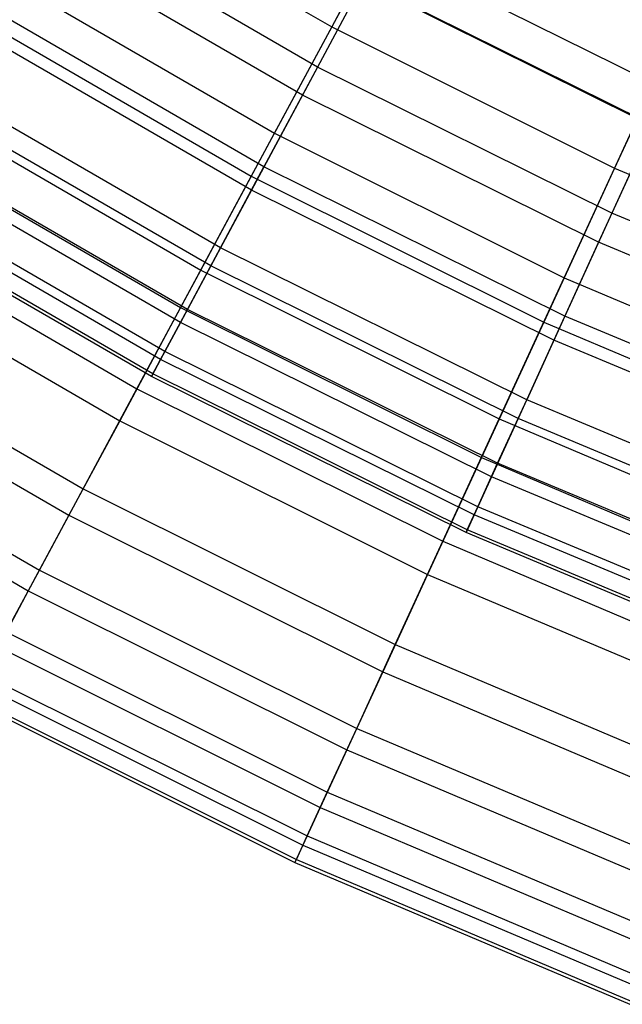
# Model space of a CAD drawing. Extents: x -8.3 to 8.8, y -6 to 6.
# Tile 23 of 177: x -2.6 to -2, y -5.6 to -4.6. Entities that reach past the tile are written whole.
import ezdxf

# ---------------------------------------------------------------- set-up
doc = ezdxf.new("R2010")
doc.units = 0
doc.header["$LTSCALE"] = 2.54
doc.layers.get('0').update_dxf_attribs({"linetype": 'CONTINUOUS'})

# ---------------------------------------------------------------- blocks, each defined once
blk = doc.blocks.new('DROPS_COLOR_A_STL')
at = {"color": 0}
for p, q in [((6.1056, -4.6328, 9.8277), (5.8139, -4.464, 9.8277)), ((6.1056, -4.6328, 9.8277), (5.8139, -4.464, 9.8277)), ((6.0901, -4.6616, 5.8505), (5.7966, -4.4918, 5.8505)), ((6.0901, -4.6616, 5.8505), (5.7966, -4.4918, 5.8505)), ((6.1708, -4.5113, 10.1697), (6.1056, -4.6328, 9.8277)), ((6.1708, -4.5113, 10.1697), (6.1056, -4.6328, 9.8277)), ((6.4648, -4.6571, 10.1697), (6.1708, -4.5113, 10.1697)), ((6.4648, -4.6571, 10.1697), (6.1708, -4.5113, 10.1697)), ((6.1526, -4.5451, 5.5063), (6.0901, -4.6616, 5.8505)), ((6.1526, -4.5451, 5.5063), (6.0901, -4.6616, 5.8505)), ((6.4489, -4.692, 5.5063), (6.1526, -4.5451, 5.5063)), ((6.4489, -4.692, 5.5063), (6.1526, -4.5451, 5.5063)), ((6.0506, -4.7352, 9.4778), (5.7525, -4.5627, 9.4778)), ((6.0506, -4.7352, 9.4778), (5.7525, -4.5627, 9.4778)), ((6.0379, -4.759, 6.2023), (5.7382, -4.5856, 6.2023)), ((6.0379, -4.759, 6.2023), (5.7382, -4.5856, 6.2023)), ((6.1056, -4.6328, 9.8277), (6.0506, -4.7352, 9.4778)), ((6.1056, -4.6328, 9.8277), (6.0506, -4.7352, 9.4778)), ((6.4075, -4.7826, 9.8277), (6.1056, -4.6328, 9.8277)), ((6.4075, -4.7826, 9.8277), (6.1056, -4.6328, 9.8277)), ((6.0061, -4.8182, 9.1213), (5.7027, -4.6427, 9.1213)), ((6.0061, -4.8182, 9.1213), (5.7027, -4.6427, 9.1213)), ((5.9961, -4.8368, 6.5603), (5.6916, -4.6606, 6.5603)), ((5.9961, -4.8368, 6.5603), (5.6916, -4.6606, 6.5603)), ((6.0901, -4.6616, 5.8505), (6.0379, -4.759, 6.2023)), ((6.0901, -4.6616, 5.8505), (6.0379, -4.759, 6.2023)), ((6.3939, -4.8123, 5.8505), (6.0901, -4.6616, 5.8505)), ((6.3939, -4.8123, 5.8505), (6.0901, -4.6616, 5.8505)), ((6.4648, -4.6571, 10.1697), (6.4075, -4.7826, 9.8277)), ((6.4648, -4.6571, 10.1697), (6.4075, -4.7826, 9.8277)), ((6.4489, -4.692, 5.5063), (6.3939, -4.8123, 5.8505)), ((6.4489, -4.692, 5.5063), (6.3939, -4.8123, 5.8505)), ((5.9722, -4.8814, 8.7596), (5.6648, -4.7036, 8.7596)), ((5.9722, -4.8814, 8.7596), (5.6648, -4.7036, 8.7596)), ((5.965, -4.8948, 6.9232), (5.6568, -4.7164, 6.9232)), ((5.965, -4.8948, 6.9232), (5.6568, -4.7164, 6.9232)), ((6.0061, -4.8182, 9.1213), (6.0506, -4.7352, 9.4778)), ((6.0061, -4.8182, 9.1213), (6.0506, -4.7352, 9.4778)), ((6.3592, -4.8883, 9.4778), (6.0506, -4.7352, 9.4778)), ((6.3592, -4.8883, 9.4778), (6.0506, -4.7352, 9.4778)), ((5.949, -4.9246, 8.3941), (5.6389, -4.7452, 8.3941)), ((5.949, -4.9246, 8.3941), (5.6389, -4.7452, 8.3941)), ((5.9447, -4.9326, 7.2894), (5.6341, -4.7529, 7.2894)), ((5.9447, -4.9326, 7.2894), (5.6341, -4.7529, 7.2894)), ((6.0379, -4.759, 6.2023), (5.9961, -4.8368, 6.5603)), ((6.0379, -4.759, 6.2023), (5.9961, -4.8368, 6.5603)), ((6.348, -4.9128, 6.2023), (6.0379, -4.759, 6.2023)), ((6.348, -4.9128, 6.2023), (6.0379, -4.759, 6.2023)), ((5.9353, -4.9502, 7.6576), (5.6236, -4.7699, 7.6576)), ((5.9353, -4.9502, 7.6576), (5.6236, -4.7699, 7.6576)), ((5.9367, -4.9476, 8.0263), (5.6252, -4.7673, 8.0263)), ((5.9367, -4.9476, 8.0263), (5.6252, -4.7673, 8.0263)), ((6.4075, -4.7826, 9.8277), (6.3592, -4.8883, 9.4778)), ((6.4075, -4.7826, 9.8277), (6.3592, -4.8883, 9.4778)), ((6.7184, -4.9127, 9.8277), (6.4075, -4.7826, 9.8277)), ((6.7184, -4.9127, 9.8277), (6.4075, -4.7826, 9.8277)), ((6.3939, -4.8123, 5.8505), (6.348, -4.9128, 6.2023)), ((6.3939, -4.8123, 5.8505), (6.348, -4.9128, 6.2023)), ((6.7068, -4.9433, 5.8505), (6.3939, -4.8123, 5.8505)), ((6.7068, -4.9433, 5.8505), (6.3939, -4.8123, 5.8505)), ((5.9722, -4.8814, 8.7596), (6.0061, -4.8182, 9.1213)), ((5.9722, -4.8814, 8.7596), (6.0061, -4.8182, 9.1213)), ((6.3201, -4.974, 9.1213), (6.0061, -4.8182, 9.1213)), ((6.3201, -4.974, 9.1213), (6.0061, -4.8182, 9.1213)), ((5.9961, -4.8368, 6.5603), (5.965, -4.8948, 6.9232)), ((5.9961, -4.8368, 6.5603), (5.965, -4.8948, 6.9232)), ((6.3114, -4.9932, 6.5603), (5.9961, -4.8368, 6.5603)), ((6.3114, -4.9932, 6.5603), (5.9961, -4.8368, 6.5603)), ((5.949, -4.9246, 8.3941), (5.9722, -4.8814, 8.7596)), ((5.949, -4.9246, 8.3941), (5.9722, -4.8814, 8.7596)), ((6.2903, -5.0392, 8.7596), (5.9722, -4.8814, 8.7596)), ((6.2903, -5.0392, 8.7596), (5.9722, -4.8814, 8.7596)), ((5.965, -4.8948, 6.9232), (5.9447, -4.9326, 7.2894)), ((5.965, -4.8948, 6.9232), (5.9447, -4.9326, 7.2894)), ((6.284, -5.053, 6.9232), (5.965, -4.8948, 6.9232)), ((6.284, -5.053, 6.9232), (5.965, -4.8948, 6.9232)), ((6.3592, -4.8883, 9.4778), (6.3201, -4.974, 9.1213)), ((6.3592, -4.8883, 9.4778), (6.3201, -4.974, 9.1213)), ((6.677, -5.0213, 9.4778), (6.3592, -4.8883, 9.4778)), ((6.677, -5.0213, 9.4778), (6.3592, -4.8883, 9.4778)), ((6.348, -4.9128, 6.2023), (6.3114, -4.9932, 6.5603)), ((6.348, -4.9128, 6.2023), (6.3114, -4.9932, 6.5603)), ((6.6674, -5.0465, 6.2023), (6.348, -4.9128, 6.2023)), ((6.6674, -5.0465, 6.2023), (6.348, -4.9128, 6.2023)), ((5.9367, -4.9476, 8.0263), (5.949, -4.9246, 8.3941)), ((5.9367, -4.9476, 8.0263), (5.949, -4.9246, 8.3941)), ((6.27, -5.0838, 8.3941), (5.949, -4.9246, 8.3941)), ((6.27, -5.0838, 8.3941), (5.949, -4.9246, 8.3941)), ((5.9447, -4.9326, 7.2894), (5.9353, -4.9502, 7.6576)), ((5.9447, -4.9326, 7.2894), (5.9353, -4.9502, 7.6576)), ((6.2662, -5.0921, 7.2894), (5.9447, -4.9326, 7.2894)), ((6.2662, -5.0921, 7.2894), (5.9447, -4.9326, 7.2894)), ((5.9353, -4.9502, 7.6576), (5.9367, -4.9476, 8.0263)), ((5.9353, -4.9502, 7.6576), (5.9367, -4.9476, 8.0263)), ((6.2591, -5.1075, 8.0263), (5.9367, -4.9476, 8.0263)), ((6.2591, -5.1075, 8.0263), (5.9367, -4.9476, 8.0263)), ((6.2579, -5.1103, 7.6576), (5.9353, -4.9502, 7.6576)), ((6.2579, -5.1103, 7.6576), (5.9353, -4.9502, 7.6576)), ((6.2903, -5.0392, 8.7596), (6.3201, -4.974, 9.1213)), ((6.2903, -5.0392, 8.7596), (6.3201, -4.974, 9.1213)), ((6.6435, -5.1093, 9.1213), (6.3201, -4.974, 9.1213)), ((6.6435, -5.1093, 9.1213), (6.3201, -4.974, 9.1213)), ((6.3114, -4.9932, 6.5603), (6.284, -5.053, 6.9232)), ((6.3114, -4.9932, 6.5603), (6.284, -5.053, 6.9232)), ((6.636, -5.129, 6.5603), (6.3114, -4.9932, 6.5603)), ((6.636, -5.129, 6.5603), (6.3114, -4.9932, 6.5603)), ((6.27, -5.0838, 8.3941), (6.2903, -5.0392, 8.7596)), ((6.27, -5.0838, 8.3941), (6.2903, -5.0392, 8.7596)), ((6.6179, -5.1763, 8.7596), (6.2903, -5.0392, 8.7596)), ((6.6179, -5.1763, 8.7596), (6.2903, -5.0392, 8.7596)), ((6.284, -5.053, 6.9232), (6.2662, -5.0921, 7.2894)), ((6.284, -5.053, 6.9232), (6.2662, -5.0921, 7.2894)), ((6.6125, -5.1904, 6.9232), (6.284, -5.053, 6.9232)), ((6.6125, -5.1904, 6.9232), (6.284, -5.053, 6.9232)), ((6.2591, -5.1075, 8.0263), (6.27, -5.0838, 8.3941)), ((6.2591, -5.1075, 8.0263), (6.27, -5.0838, 8.3941)), ((6.6005, -5.2221, 8.3941), (6.27, -5.0838, 8.3941)), ((6.6005, -5.2221, 8.3941), (6.27, -5.0838, 8.3941)), ((6.2662, -5.0921, 7.2894), (6.2579, -5.1103, 7.6576)), ((6.2662, -5.0921, 7.2894), (6.2579, -5.1103, 7.6576)), ((6.5972, -5.2306, 7.2894), (6.2662, -5.0921, 7.2894)), ((6.5972, -5.2306, 7.2894), (6.2662, -5.0921, 7.2894)), ((6.2579, -5.1103, 7.6576), (6.2591, -5.1075, 8.0263)), ((6.2579, -5.1103, 7.6576), (6.2591, -5.1075, 8.0263)), ((6.5912, -5.2464, 8.0263), (6.2591, -5.1075, 8.0263)), ((6.5912, -5.2464, 8.0263), (6.2591, -5.1075, 8.0263)), ((6.5901, -5.2493, 7.6576), (6.2579, -5.1103, 7.6576)), ((6.5901, -5.2493, 7.6576), (6.2579, -5.1103, 7.6576))]:
    blk.add_line(p, q, dxfattribs=at)
blk = doc.blocks.new('GROUP_1')
at = {"color": 0}
for p, q in [((6.1267, 1.5774, 2.715), (6.0349, 1.4068, 3.0323)), ((6.1267, 1.5774, 2.715), (6.0349, 1.4068, 3.0323)), ((5.7542, 1.5693, 3.0323), (6.0349, 1.4068, 3.0323)), ((5.7542, 1.5693, 3.0323), (6.0349, 1.4068, 3.0323)), ((5.6889, 1.4642, 8.7389), (5.9762, 1.2978, 8.7389)), ((5.6889, 1.4642, 8.7389), (5.9762, 1.2978, 8.7389)), ((5.9762, 1.2978, 8.7389), (6.0615, 1.4561, 9.0642)), ((5.9762, 1.2978, 8.7389), (6.0615, 1.4561, 9.0642)), ((6.0615, 1.4561, 9.0642), (6.3486, 1.3129, 9.0642)), ((6.0615, 1.4561, 9.0642), (6.3486, 1.3129, 9.0642)), ((6.4062, 1.438, 2.715), (6.3251, 1.262, 3.0323)), ((6.4062, 1.438, 2.715), (6.3251, 1.262, 3.0323)), ((5.6625, 1.4217, 3.3609), (5.9525, 1.2538, 3.3609)), ((5.6625, 1.4217, 3.3609), (5.9525, 1.2538, 3.3609)), ((6.0349, 1.4068, 3.0323), (5.9525, 1.2538, 3.3609)), ((6.0349, 1.4068, 3.0323), (5.9525, 1.2538, 3.3609)), ((6.0349, 1.4068, 3.0323), (6.3251, 1.262, 3.0323)), ((6.0349, 1.4068, 3.0323), (6.3251, 1.262, 3.0323)), ((5.6048, 1.3288, 8.403), (5.9007, 1.1575, 8.403)), ((5.6048, 1.3288, 8.403), (5.9007, 1.1575, 8.403)), ((6.2734, 1.1496, 8.7389), (6.3486, 1.3129, 9.0642)), ((6.2734, 1.1496, 8.7389), (6.3486, 1.3129, 9.0642)), ((5.9007, 1.1575, 8.403), (5.9762, 1.2978, 8.7389)), ((5.9007, 1.1575, 8.403), (5.9762, 1.2978, 8.7389)), ((5.9762, 1.2978, 8.7389), (6.2734, 1.1496, 8.7389)), ((5.9762, 1.2978, 8.7389), (6.2734, 1.1496, 8.7389)), ((5.5817, 1.2917, 3.6996), (5.88, 1.119, 3.6996)), ((5.5817, 1.2917, 3.6996), (5.88, 1.119, 3.6996)), ((5.9525, 1.2538, 3.3609), (5.88, 1.119, 3.6996)), ((5.9525, 1.2538, 3.3609), (5.88, 1.119, 3.6996)), ((5.9525, 1.2538, 3.3609), (6.2525, 1.1042, 3.3609)), ((5.9525, 1.2538, 3.3609), (6.2525, 1.1042, 3.3609)), ((6.3251, 1.262, 3.0323), (6.2525, 1.1042, 3.3609)), ((6.3251, 1.262, 3.0323), (6.2525, 1.1042, 3.3609)), ((6.3251, 1.262, 3.0323), (6.6238, 1.1356, 3.0323)), ((6.3251, 1.262, 3.0323), (6.6238, 1.1356, 3.0323)), ((5.5318, 1.2114, 8.058), (5.8352, 1.0357, 8.058)), ((5.5318, 1.2114, 8.058), (5.8352, 1.0357, 8.058)), ((5.5121, 1.1797, 4.0472), (5.8175, 1.0029, 4.0472)), ((5.5121, 1.1797, 4.0472), (5.8175, 1.0029, 4.0472)), ((5.8352, 1.0357, 8.058), (5.9007, 1.1575, 8.403)), ((5.8352, 1.0357, 8.058), (5.9007, 1.1575, 8.403)), ((5.9007, 1.1575, 8.403), (6.2067, 1.0048, 8.403)), ((5.9007, 1.1575, 8.403), (6.2067, 1.0048, 8.403)), ((6.2067, 1.0048, 8.403), (6.2734, 1.1496, 8.7389)), ((6.2067, 1.0048, 8.403), (6.2734, 1.1496, 8.7389)), ((6.2734, 1.1496, 8.7389), (6.5792, 1.0201, 8.7389)), ((6.2734, 1.1496, 8.7389), (6.5792, 1.0201, 8.7389)), ((5.4703, 1.1123, 7.705), (5.7799, 0.933, 7.705)), ((5.4703, 1.1123, 7.705), (5.7799, 0.933, 7.705)), ((5.88, 1.119, 3.6996), (5.8175, 1.0029, 4.0472)), ((5.88, 1.119, 3.6996), (5.8175, 1.0029, 4.0472)), ((5.88, 1.119, 3.6996), (6.1884, 0.9651, 3.6996)), ((5.88, 1.119, 3.6996), (6.1884, 0.9651, 3.6996)), ((6.2525, 1.1042, 3.3609), (6.1884, 0.9651, 3.6996)), ((6.2525, 1.1042, 3.3609), (6.1884, 0.9651, 3.6996)), ((6.2525, 1.1042, 3.3609), (6.5611, 0.9735, 3.3609)), ((6.2525, 1.1042, 3.3609), (6.5611, 0.9735, 3.3609)), ((5.4541, 1.0862, 4.4023), (5.7654, 0.906, 4.4023)), ((5.4541, 1.0862, 4.4023), (5.7654, 0.906, 4.4023)), ((5.4204, 1.032, 7.3455), (5.7351, 0.8498, 7.3455)), ((5.4204, 1.032, 7.3455), (5.7351, 0.8498, 7.3455)), ((5.7799, 0.933, 7.705), (5.8352, 1.0357, 8.058)), ((5.7799, 0.933, 7.705), (5.8352, 1.0357, 8.058)), ((5.8352, 1.0357, 8.058), (6.1489, 0.8793, 8.058)), ((5.8352, 1.0357, 8.058), (6.1489, 0.8793, 8.058)), ((5.4077, 1.0116, 4.7635), (5.7237, 0.8286, 4.7635)), ((5.4077, 1.0116, 4.7635), (5.7237, 0.8286, 4.7635)), ((5.8175, 1.0029, 4.0472), (5.7654, 0.906, 4.4023)), ((5.8175, 1.0029, 4.0472), (5.7654, 0.906, 4.4023)), ((5.8175, 1.0029, 4.0472), (6.1333, 0.8454, 4.0472)), ((5.8175, 1.0029, 4.0472), (6.1333, 0.8454, 4.0472)), ((6.1489, 0.8793, 8.058), (6.2067, 1.0048, 8.403)), ((6.1489, 0.8793, 8.058), (6.2067, 1.0048, 8.403)), ((6.2067, 1.0048, 8.403), (6.5216, 0.8715, 8.403)), ((6.2067, 1.0048, 8.403), (6.5216, 0.8715, 8.403)), ((6.1884, 0.9651, 3.6996), (6.1333, 0.8454, 4.0472)), ((6.1884, 0.9651, 3.6996), (6.1333, 0.8454, 4.0472)), ((6.1884, 0.9651, 3.6996), (6.5058, 0.8307, 3.6996)), ((6.1884, 0.9651, 3.6996), (6.5058, 0.8307, 3.6996)), ((5.7351, 0.8498, 7.3455), (5.7799, 0.933, 7.705)), ((5.7351, 0.8498, 7.3455), (5.7799, 0.933, 7.705)), ((5.7799, 0.933, 7.705), (6.1001, 0.7733, 7.705)), ((5.7799, 0.933, 7.705), (6.1001, 0.7733, 7.705)), ((5.7654, 0.906, 4.4023), (5.7237, 0.8286, 4.7635)), ((5.7654, 0.906, 4.4023), (5.7237, 0.8286, 4.7635)), ((5.7654, 0.906, 4.4023), (6.0873, 0.7454, 4.4023)), ((5.7654, 0.906, 4.4023), (6.0873, 0.7454, 4.4023)), ((6.1001, 0.7733, 7.705), (6.1489, 0.8793, 8.058)), ((6.1001, 0.7733, 7.705), (6.1489, 0.8793, 8.058)), ((6.1489, 0.8793, 8.058), (6.4717, 0.7426, 8.058)), ((6.1489, 0.8793, 8.058), (6.4717, 0.7426, 8.058)), ((5.7009, 0.7863, 6.9808), (5.7351, 0.8498, 7.3455)), ((5.7009, 0.7863, 6.9808), (5.7351, 0.8498, 7.3455)), ((5.7351, 0.8498, 7.3455), (6.0606, 0.6874, 7.3455)), ((5.7351, 0.8498, 7.3455), (6.0606, 0.6874, 7.3455)), ((6.1333, 0.8454, 4.0472), (6.0873, 0.7454, 4.4023)), ((6.1333, 0.8454, 4.0472), (6.0873, 0.7454, 4.4023)), ((6.1333, 0.8454, 4.0472), (6.4583, 0.7078, 4.0472)), ((6.1333, 0.8454, 4.0472), (6.4583, 0.7078, 4.0472)), ((5.7237, 0.8286, 4.7635), (5.6928, 0.7711, 5.1294)), ((5.7237, 0.8286, 4.7635), (5.6928, 0.7711, 5.1294)), ((5.7237, 0.8286, 4.7635), (6.0505, 0.6656, 4.7635)), ((5.7237, 0.8286, 4.7635), (6.0505, 0.6656, 4.7635)), ((5.7009, 0.7863, 6.9808), (6.0304, 0.622, 6.9808)), ((5.7009, 0.7863, 6.9808), (6.0304, 0.622, 6.9808)), ((5.6928, 0.7711, 5.1294), (6.0232, 0.6063, 5.1294)), ((5.6928, 0.7711, 5.1294), (6.0232, 0.6063, 5.1294)), ((6.0606, 0.6874, 7.3455), (6.1001, 0.7733, 7.705)), ((6.0606, 0.6874, 7.3455), (6.1001, 0.7733, 7.705)), ((6.1001, 0.7733, 7.705), (6.4296, 0.6338, 7.705)), ((6.1001, 0.7733, 7.705), (6.4296, 0.6338, 7.705)), ((5.6775, 0.7428, 6.6124), (6.0098, 0.5771, 6.6124)), ((5.6775, 0.7428, 6.6124), (6.0098, 0.5771, 6.6124)), ((6.0873, 0.7454, 4.4023), (6.0505, 0.6656, 4.7635)), ((6.0873, 0.7454, 4.4023), (6.0505, 0.6656, 4.7635)), ((6.0873, 0.7454, 4.4023), (6.4185, 0.6052, 4.4023)), ((6.0873, 0.7454, 4.4023), (6.4185, 0.6052, 4.4023)), ((5.6726, 0.7337, 5.4987), (6.0054, 0.5677, 5.4987)), ((5.6726, 0.7337, 5.4987), (6.0054, 0.5677, 5.4987)), ((5.665, 0.7195, 6.2416), (5.9987, 0.5531, 6.2416)), ((5.665, 0.7195, 6.2416), (5.9987, 0.5531, 6.2416)), ((5.6634, 0.7165, 5.8699), (5.9972, 0.5499, 5.8699)), ((5.6634, 0.7165, 5.8699), (5.9972, 0.5499, 5.8699)), ((6.0304, 0.622, 6.9808), (6.0606, 0.6874, 7.3455)), ((6.0304, 0.622, 6.9808), (6.0606, 0.6874, 7.3455)), ((6.0606, 0.6874, 7.3455), (6.3955, 0.5457, 7.3455)), ((6.0606, 0.6874, 7.3455), (6.3955, 0.5457, 7.3455)), ((6.0505, 0.6656, 4.7635), (6.0232, 0.6063, 5.1294)), ((6.0505, 0.6656, 4.7635), (6.0232, 0.6063, 5.1294)), ((6.0505, 0.6656, 4.7635), (6.3868, 0.5233, 4.7635)), ((6.0505, 0.6656, 4.7635), (6.3868, 0.5233, 4.7635)), ((6.0098, 0.5771, 6.6124), (6.0304, 0.622, 6.9808)), ((6.0098, 0.5771, 6.6124), (6.0304, 0.622, 6.9808)), ((6.0304, 0.622, 6.9808), (6.3695, 0.4784, 6.9808)), ((6.0304, 0.622, 6.9808), (6.3695, 0.4784, 6.9808)), ((6.0232, 0.6063, 5.1294), (6.0054, 0.5677, 5.4987)), ((6.0232, 0.6063, 5.1294), (6.0054, 0.5677, 5.4987)), ((6.0232, 0.6063, 5.1294), (6.3632, 0.4624, 5.1294)), ((6.0232, 0.6063, 5.1294), (6.3632, 0.4624, 5.1294)), ((5.9987, 0.5531, 6.2416), (6.0098, 0.5771, 6.6124)), ((5.9987, 0.5531, 6.2416), (6.0098, 0.5771, 6.6124)), ((6.0098, 0.5771, 6.6124), (6.3516, 0.4324, 6.6124)), ((6.0098, 0.5771, 6.6124), (6.3516, 0.4324, 6.6124)), ((6.0054, 0.5677, 5.4987), (5.9972, 0.5499, 5.8699)), ((6.0054, 0.5677, 5.4987), (5.9972, 0.5499, 5.8699)), ((6.0054, 0.5677, 5.4987), (6.3479, 0.4227, 5.4987)), ((6.0054, 0.5677, 5.4987), (6.3479, 0.4227, 5.4987)), ((5.9972, 0.5499, 5.8699), (5.9987, 0.5531, 6.2416)), ((5.9972, 0.5499, 5.8699), (5.9987, 0.5531, 6.2416)), ((5.9972, 0.5499, 5.8699), (6.3408, 0.4045, 5.8699)), ((5.9972, 0.5499, 5.8699), (6.3408, 0.4045, 5.8699)), ((5.9987, 0.5531, 6.2416), (6.3421, 0.4077, 6.2416)), ((5.9987, 0.5531, 6.2416), (6.3421, 0.4077, 6.2416))]:
    blk.add_line(p, q, dxfattribs=at)
blk.add_blockref('DROPS_COLOR_A_STL', (-0.0852, 5.9985, -1.8001), dxfattribs=at)

msp = doc.modelspace()

# ---------------------------------------------------------------- block references
at = {"color": 0}
msp.add_blockref('GROUP_1', (-8.3148, -5.9985, 1.8001), dxfattribs=at)

doc.saveas('drawing.dxf')
